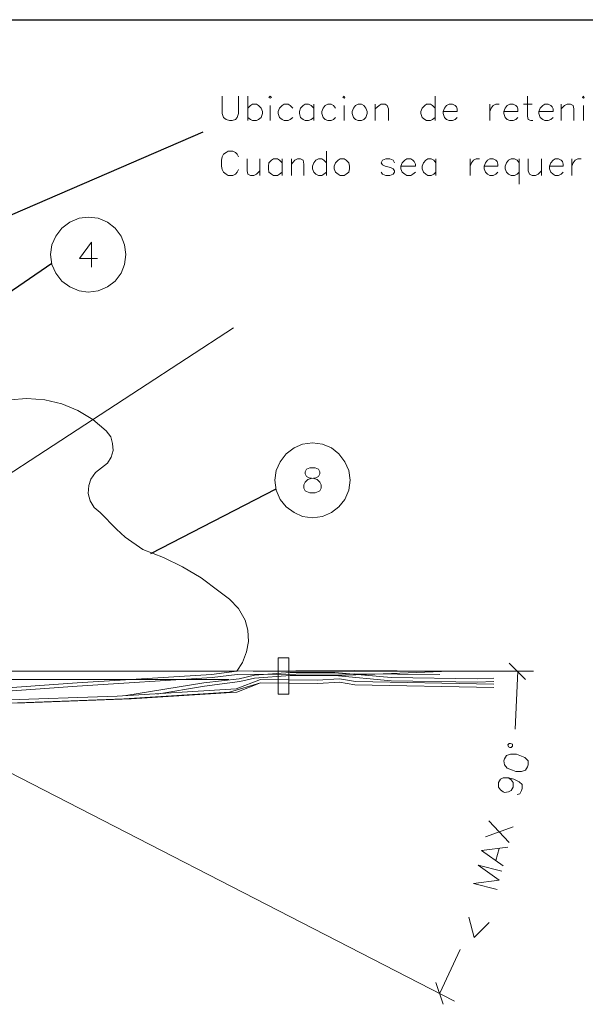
# Paper-space layout 'DGE_BT_001' of a CAD drawing. Header units: millimetres. Extents: x 8 to 202, y 3 to 294.
# Tile 17 of 18: x 97 to 133, y 231 to 294. Entities that reach past the tile are written whole.
import ezdxf

# ---------------------------------------------------------------- set-up
doc = ezdxf.new("R2010")
doc.units = ezdxf.units.MM
doc.layers.add('DGE_CONTORNOS', color=7, linetype='Continuous', lineweight=0)
doc.layers.add('DGE_DATOS', color=7, linetype='Continuous', lineweight=0)

# ---------------------------------------------------------------- blocks, each defined once
blk = doc.blocks.new('DGE_BT_001')
at = {"layer": 'DGE_CONTORNOS', "lineweight": 25}
blk.add_lwpolyline([(7.874, 293.9063), (201.9723, 293.9063)], dxfattribs=at)
at = {"layer": 'DGE_CONTORNOS', "lineweight": 13}
for points in [[(109.6433, 288.9957), (109.6433, 287.895), (109.728, 287.641), (109.8973, 287.514), (110.109, 287.4294), (110.2783, 287.4294), (110.49, 287.514), (110.617, 287.641), (110.7017, 287.895), (110.7017, 288.9957)], [(111.2943, 288.9957), (111.2943, 287.4294)], [(112.649, 288.911), (112.7337, 288.9957), (112.8183, 288.911), (112.7337, 288.8687), (112.649, 288.911)], [(117.3903, 288.911), (117.475, 288.9957), (117.5173, 288.911), (117.475, 288.8687), (117.3903, 288.911)], [(123.317, 288.9957), (123.317, 287.4294)], [(129.2437, 288.9957), (129.2437, 287.7257), (129.286, 287.514), (129.4553, 287.4294), (129.5823, 287.4294)], [(132.7573, 288.911), (132.842, 288.9957), (132.8843, 288.911), (132.842, 288.8687), (132.7573, 288.911)], [(111.2943, 288.2337), (111.4637, 288.403), (111.5907, 288.4877), (111.8447, 288.4877), (111.9717, 288.403), (112.141, 288.2337), (112.2257, 288.022), (112.2257, 287.895), (112.141, 287.641), (111.9717, 287.514), (111.8447, 287.4294), (111.5907, 287.4294), (111.4637, 287.514), (111.2943, 287.641)], [(112.7337, 288.403), (112.7337, 287.4294)], [(114.173, 288.2337), (114.0037, 288.403), (113.8767, 288.4877), (113.6227, 288.4877), (113.4957, 288.403), (113.3263, 288.2337), (113.2417, 288.022), (113.2417, 287.895), (113.3263, 287.641), (113.4957, 287.514), (113.6227, 287.4294), (113.8767, 287.4294), (114.0037, 287.514), (114.173, 287.641)], [(115.5277, 288.2337), (115.3583, 288.403), (115.189, 288.4877), (114.9773, 288.4877), (114.8503, 288.403), (114.681, 288.2337), (114.5963, 288.022), (114.5963, 287.895), (114.681, 287.641), (114.8503, 287.514), (114.9773, 287.4294), (115.189, 287.4294), (115.3583, 287.514), (115.5277, 287.641)], [(115.5277, 288.4877), (115.5277, 287.4294)], [(116.9247, 288.2337), (116.7977, 288.403), (116.6283, 288.4877), (116.4167, 288.4877), (116.2473, 288.403), (116.1203, 288.2337), (116.0357, 288.022), (116.0357, 287.895), (116.1203, 287.641), (116.2473, 287.514), (116.4167, 287.4294), (116.6283, 287.4294), (116.7977, 287.514), (116.9247, 287.641)], [(117.475, 288.403), (117.475, 287.4294)], [(118.364, 288.4877), (118.1947, 288.403), (118.0677, 288.2337), (117.983, 288.022), (117.983, 287.895), (118.0677, 287.641), (118.1947, 287.514), (118.364, 287.4294), (118.5757, 287.4294), (118.745, 287.514), (118.872, 287.641), (118.9567, 287.895), (118.9567, 288.022), (118.872, 288.2337), (118.745, 288.403), (118.5757, 288.4877), (118.364, 288.4877)], [(119.4647, 288.4877), (119.4647, 287.4294)], [(119.4647, 288.1913), (119.7187, 288.403), (119.8457, 288.4877), (120.0997, 288.4877), (120.2267, 288.403), (120.3113, 288.1913), (120.3113, 287.4294)], [(123.317, 288.2337), (123.1477, 288.403), (123.0207, 288.4877), (122.7667, 288.4877), (122.6397, 288.403), (122.4703, 288.2337), (122.3857, 288.022), (122.3857, 287.895), (122.4703, 287.641), (122.6397, 287.514), (122.7667, 287.4294), (123.0207, 287.4294), (123.1477, 287.514), (123.317, 287.641)], [(123.825, 288.022), (124.714, 288.022), (124.714, 288.1913), (124.6717, 288.3184), (124.587, 288.403), (124.4177, 288.4877), (124.206, 288.4877), (124.0367, 288.403), (123.9097, 288.2337), (123.825, 288.022), (123.825, 287.895), (123.9097, 287.641), (124.0367, 287.514), (124.206, 287.4294), (124.4177, 287.4294), (124.587, 287.514), (124.714, 287.641)], [(126.8307, 288.4877), (126.8307, 287.4294)], [(126.8307, 288.022), (126.9153, 288.2337), (127.0423, 288.403), (127.2117, 288.4877), (127.4233, 288.4877)], [(127.7197, 288.022), (128.6087, 288.022), (128.6087, 288.1913), (128.5663, 288.3184), (128.4817, 288.403), (128.3123, 288.4877), (128.1007, 288.4877), (127.9313, 288.403), (127.8043, 288.2337), (127.7197, 288.022), (127.7197, 287.895), (127.8043, 287.641), (127.9313, 287.514), (128.1007, 287.4294), (128.3123, 287.4294), (128.4817, 287.514), (128.6087, 287.641)], [(128.9897, 288.4877), (129.54, 288.4877)], [(129.9633, 288.022), (130.8947, 288.022), (130.8947, 288.1913), (130.81, 288.3184), (130.7253, 288.403), (130.556, 288.4877), (130.3443, 288.4877), (130.2173, 288.403), (130.048, 288.2337), (129.9633, 288.022), (129.9633, 287.895), (130.048, 287.641), (130.2173, 287.514), (130.3443, 287.4294), (130.556, 287.4294), (130.7253, 287.514), (130.8947, 287.641)], [(131.4027, 288.4877), (131.4027, 287.4294)], [(131.4027, 288.1913), (131.6143, 288.403), (131.7837, 288.4877), (131.9953, 288.4877), (132.1647, 288.403), (132.207, 288.1913), (132.207, 287.4294)], [(132.842, 288.403), (132.842, 287.4294)], [(110.7017, 285.101), (110.617, 285.2704), (110.49, 285.3974), (110.3207, 285.482), (110.0243, 285.482), (109.8973, 285.3974), (109.728, 285.2704), (109.6433, 285.101), (109.601, 284.8894), (109.601, 284.5083), (109.6433, 284.2967), (109.728, 284.1274), (109.8973, 284.0003), (110.0243, 283.9157), (110.3207, 283.9157), (110.49, 284.0003), (110.617, 284.1274), (110.7017, 284.2967)], [(111.252, 284.974), (111.252, 284.212), (111.2943, 284.0003), (111.4637, 283.9157), (111.6753, 283.9157), (111.8447, 284.0003), (112.0563, 284.212)], [(112.0563, 284.974), (112.0563, 283.9157)], [(113.4957, 284.72), (113.3263, 284.8894), (113.1993, 284.974), (112.9453, 284.974), (112.8183, 284.8894), (112.649, 284.72), (112.6067, 284.5083), (112.6067, 284.339), (112.649, 284.1274), (112.8183, 284.0003), (112.9453, 283.9157), (113.1993, 283.9157), (113.3263, 284.0003), (113.4957, 284.1274)], [(113.4957, 284.974), (113.4957, 283.9157)], [(114.0883, 284.974), (114.0883, 283.9157)], [(114.0883, 284.6354), (114.3, 284.8894), (114.4693, 284.974), (114.681, 284.974), (114.8503, 284.8894), (114.8927, 284.6354), (114.8927, 283.9157)], [(116.332, 284.72), (116.1627, 284.8894), (116.0357, 284.974), (115.824, 284.974), (115.6547, 284.8894), (115.5277, 284.72), (115.443, 284.5083), (115.443, 284.339), (115.5277, 284.1274), (115.6547, 284.0003), (115.824, 283.9157), (116.0357, 283.9157), (116.1627, 284.0003), (116.332, 284.1274)], [(116.332, 285.482), (116.332, 283.9157)], [(117.221, 284.974), (117.094, 284.8894), (116.9247, 284.72), (116.84, 284.5083), (116.84, 284.339), (116.9247, 284.1274), (117.094, 284.0003), (117.221, 283.9157), (117.475, 283.9157), (117.602, 284.0003), (117.7713, 284.1274), (117.8137, 284.339), (117.8137, 284.5083), (117.7713, 284.72), (117.602, 284.8894), (117.475, 284.974), (117.221, 284.974)], [(120.6923, 284.72), (120.6077, 284.8894), (120.396, 284.974), (120.142, 284.974), (119.9303, 284.8894), (119.8457, 284.72), (119.9303, 284.593), (120.0997, 284.5083), (120.4383, 284.4237), (120.6077, 284.339), (120.6923, 284.212), (120.6923, 284.1274), (120.6077, 284.0003), (120.396, 283.9157), (120.142, 283.9157), (119.9303, 284.0003), (119.8457, 284.1274)], [(121.1157, 284.5083), (122.047, 284.5083), (122.047, 284.6354), (121.9623, 284.8047), (121.8777, 284.8894), (121.7507, 284.974), (121.4967, 284.974), (121.3697, 284.8894), (121.2003, 284.72), (121.1157, 284.5083), (121.1157, 284.339), (121.2003, 284.1274), (121.3697, 284.0003), (121.4967, 283.9157), (121.7507, 283.9157), (121.8777, 284.0003), (122.047, 284.1274)], [(123.3593, 284.72), (123.2323, 284.8894), (123.063, 284.974), (122.8513, 284.974), (122.7243, 284.8894), (122.555, 284.72), (122.4703, 284.5083), (122.4703, 284.339), (122.555, 284.1274), (122.7243, 284.0003), (122.8513, 283.9157), (123.063, 283.9157), (123.2323, 284.0003), (123.3593, 284.1274)], [(123.3593, 284.974), (123.3593, 283.9157)], [(125.5607, 284.974), (125.5607, 283.9157)], [(125.5607, 284.5083), (125.6453, 284.72), (125.7723, 284.8894), (125.9417, 284.974), (126.1533, 284.974)], [(126.4497, 284.5083), (127.3387, 284.5083), (127.3387, 284.6354), (127.2963, 284.8047), (127.2117, 284.8894), (127.0423, 284.974), (126.8307, 284.974), (126.6613, 284.8894), (126.5343, 284.72), (126.4497, 284.5083), (126.4497, 284.339), (126.5343, 284.1274), (126.6613, 284.0003), (126.8307, 283.9157), (127.0423, 283.9157), (127.2117, 284.0003), (127.3387, 284.1274)], [(128.6933, 284.72), (128.5663, 284.8894), (128.397, 284.974), (128.1853, 284.974), (128.016, 284.8894), (127.889, 284.72), (127.8043, 284.5083), (127.8043, 284.339), (127.889, 284.1274), (128.016, 284.0003), (128.1853, 283.9157), (128.397, 283.9157), (128.5663, 284.0003), (128.6933, 284.1274)], [(128.6933, 284.974), (128.6933, 283.3653)], [(129.286, 284.974), (129.286, 284.212), (129.3707, 284.0003), (129.54, 283.9157), (129.7517, 283.9157), (129.921, 284.0003), (130.1327, 284.212)], [(130.1327, 284.974), (130.1327, 283.9157)], [(130.6407, 284.5083), (131.5297, 284.5083), (131.5297, 284.6354), (131.4873, 284.8047), (131.4027, 284.8894), (131.2333, 284.974), (131.0217, 284.974), (130.8947, 284.8894), (130.7253, 284.72), (130.6407, 284.5083), (130.6407, 284.339), (130.7253, 284.1274), (130.8947, 284.0003), (131.0217, 283.9157), (131.2333, 283.9157), (131.4027, 284.0003), (131.5297, 284.1274)], [(132.08, 284.974), (132.08, 283.9157)], [(132.08, 284.5083), (132.1647, 284.72), (132.2917, 284.8894), (132.461, 284.974), (132.6727, 284.974)], [(101.2613, 279.64), (100.4993, 278.5817), (101.6423, 278.5817)], [(101.2613, 279.64), (101.2613, 278.0313)], [(115.2737, 265.162), (115.062, 265.0774), (114.9773, 264.908), (114.9773, 264.781), (115.062, 264.6117), (115.2313, 264.527), (115.5277, 264.4847), (115.7393, 264.4), (115.9087, 264.2307), (115.9933, 264.0614), (115.9933, 263.8497), (115.9087, 263.6804), (115.824, 263.638), (115.6123, 263.5534), (115.2737, 263.5534), (115.062, 263.638), (114.9773, 263.6804), (114.8927, 263.8497), (114.8927, 264.0614), (114.9773, 264.2307), (115.1467, 264.4), (115.3583, 264.4847), (115.6547, 264.527), (115.824, 264.6117), (115.9087, 264.781), (115.9087, 264.908), (115.824, 265.0774), (115.6123, 265.162), (115.2737, 265.162)]]:
    blk.add_lwpolyline(points, dxfattribs=at)
at = {"layer": 'DGE_CONTORNOS', "lineweight": 30}
for points in [[(83.82, 276.084), (108.4157, 286.7097)], [(88.3073, 271.1733), (98.7213, 278.2854)], [(105.0713, 259.6587), (113.1147, 263.8073)]]:
    blk.add_lwpolyline(points, dxfattribs=at)
at = {"layer": 'DGE_CONTORNOS', "lineweight": 5}
for points in [[(103.4627, 278.8357), (103.378, 279.4707), (103.1663, 280.021), (102.7853, 280.529), (102.2773, 280.91), (101.6847, 281.164), (101.0497, 281.2487), (100.457, 281.164), (99.8643, 280.91), (99.3563, 280.529), (98.9753, 280.021), (98.7213, 279.4707), (98.6367, 278.8357), (98.7213, 278.2007), (98.9753, 277.6503), (99.3563, 277.1424), (99.8643, 276.7614), (100.457, 276.5073), (101.0497, 276.4227), (101.6847, 276.5073), (102.2773, 276.7614), (102.7853, 277.1424), (103.1663, 277.6503), (103.378, 278.2007), (103.4627, 278.8357)], [(92.2443, 262.3257), (110.363, 274.1367)], [(99.3563, 269.2684), (98.2557, 269.5224), (97.1127, 269.607), (96.012, 269.5224), (94.9113, 269.2684)], [(102.1927, 267.5327), (101.346, 268.2524), (100.3723, 268.845), (99.3563, 269.2684)], [(101.8963, 265.162), (102.2773, 265.4583), (102.5313, 265.8394), (102.6583, 266.2627), (102.616, 266.7284), (102.489, 267.1517), (102.1927, 267.5327)], [(117.856, 264.3577), (117.7713, 264.9927), (117.5173, 265.543), (117.1363, 266.051), (116.6707, 266.432), (116.078, 266.686), (115.443, 266.7707), (114.808, 266.686), (114.2577, 266.432), (113.7497, 266.051), (113.3687, 265.543), (113.1147, 264.9927), (113.03, 264.3577), (113.1147, 263.7227), (113.3687, 263.13), (113.7497, 262.6644), (114.2577, 262.2833), (114.808, 262.0294), (115.443, 261.9447), (116.078, 262.0294), (116.6707, 262.2833), (117.1363, 262.6644), (117.5173, 263.13), (117.7713, 263.7227), (117.856, 264.3577)], [(101.8963, 265.162), (101.5153, 264.8657), (101.219, 264.4424), (101.092, 264.019), (101.0497, 263.511), (101.1767, 263.0454), (101.4307, 262.622), (101.8117, 262.2833), (102.87, 261.225), (103.4203, 260.717), (104.5633, 259.9127)], [(109.4317, 257.2457), (108.2887, 258.0924), (107.1033, 258.812), (105.8757, 259.4047), (104.5633, 259.9127)], [(111.125, 255.383), (110.7017, 256.145), (110.109, 256.7377), (109.4317, 257.2457)], [(110.5747, 252.1233), (110.9557, 252.6737), (111.2097, 253.351), (111.3367, 254.0284), (111.2943, 254.748), (111.125, 255.383)], [(113.2417, 252.97), (113.919, 252.97), (113.919, 250.6417), (113.2417, 250.6417), (113.2417, 252.97)], [(56.134, 252.1233), (110.5747, 252.1233)], [(83.3543, 250.049), (88.9847, 250.557), (100.33, 251.3614), (108.966, 251.9117), (110.5747, 252.1233), (118.1523, 252.1657), (123.6133, 252.1233)], [(103.4627, 250.557), (108.458, 251.3614), (110.744, 251.6153), (111.7177, 251.8694), (114.0037, 252.0387), (116.8823, 252.0387), (120.4807, 251.7), (126.0263, 251.6153), (127.0847, 251.6577)], [(111.633, 252.1233), (129.6247, 252.1233)], [(127.0847, 252.1233), (124.2483, 252.1233), (118.9143, 251.9117), (116.8823, 251.827)], [(129.1167, 251.573), (128.0583, 252.6313)], [(128.4393, 248.398), (128.6087, 252.1233)], [(55.626, 251.573), (110.0667, 251.573)], [(83.3543, 250.049), (90.17, 250.0067), (96.9857, 250.0913), (103.8013, 250.3454), (110.5747, 250.7687), (112.0987, 251.3614), (115.7817, 251.319), (117.1787, 251.4037), (118.1523, 251.2344), (127.0847, 251.065)], [(85.5133, 250.0067), (89.027, 250.3454), (100.33, 251.1497), (109.0083, 251.7), (110.617, 251.9117), (118.1523, 251.954), (123.6133, 251.9117)], [(87.7147, 250.2184), (95.3347, 250.2607), (102.9123, 250.5147), (110.5323, 250.9804), (112.0987, 251.573), (115.7393, 251.5307), (117.1787, 251.6153), (118.1947, 251.446), (127.0847, 251.2767)], [(105.4523, 250.6417), (108.5003, 251.1497), (110.7863, 251.446), (111.7177, 251.6577), (114.0037, 251.827), (116.8823, 251.827), (120.4807, 251.4884), (126.0263, 251.4037), (127.0847, 251.446)], [(82.8887, 250.049), (89.7043, 250.0067), (96.52, 250.0913), (103.3357, 250.3454), (110.109, 250.7687)], [(112.0987, 251.3614), (110.109, 250.7687)], [(90.678, 248.3557), (124.5447, 230.9567)], [(128.143, 247.4667), (128.0583, 247.4667), (127.9737, 247.382), (128.016, 247.255), (128.1007, 247.2127), (128.1853, 247.2127), (128.27, 247.2974), (128.27, 247.4243), (128.143, 247.4667)], [(127.7197, 246.366), (127.762, 246.112), (127.9313, 245.9004), (128.27, 245.7733), (128.4817, 245.6887), (128.8627, 245.6887), (129.1167, 245.7733), (129.2437, 245.985), (129.286, 246.112), (129.286, 246.366), (129.0743, 246.5777), (128.7357, 246.7047), (128.524, 246.7894), (128.143, 246.7894), (127.889, 246.7047), (127.762, 246.493), (127.7197, 246.366)], [(128.016, 245.2653), (128.1853, 245.1384), (128.3123, 244.969), (128.3123, 244.6727), (128.1853, 244.461), (128.016, 244.3764), (127.762, 244.334), (127.6773, 244.3764), (127.508, 244.5034), (127.381, 244.6727), (127.381, 244.969), (127.508, 245.1807), (127.6773, 245.2653), (128.016, 245.2653), (128.3547, 245.1807), (128.6933, 245.0114), (128.905, 244.842), (128.905, 244.588), (128.8627, 244.461), (128.7357, 244.2493), (128.5663, 244.207)], [(126.5343, 241.4977), (128.3123, 242.1327)], [(126.746, 242.5137), (128.0583, 241.1167)], [(127.6773, 239.635), (126.2803, 240.6087), (127.9737, 240.8204)], [(127.2117, 239.9737), (127.4233, 240.7357)], [(127.2963, 238.111), (125.7723, 238.492), (127.4233, 238.7037), (126.0687, 239.6774), (127.5927, 239.2964)], [(125.476, 236.333), (125.8147, 235.0207), (126.7883, 235.9944)], [(123.6133, 231.4647), (124.9257, 234.2587)], [(123.3593, 232.142), (123.825, 230.745)]]:
    blk.add_lwpolyline(points, dxfattribs=at)
at = {"layer": 'DGE_DATOS', "flags": 1}
for tag, p in [('NORMA', (12, -5)), ('LAMINA', (12, -8)), ('PAGINA_PDF', (12, -11))]:
    blk.add_attdef(tag, p, '', height=1.5, dxfattribs=at)

psp = doc.layouts.new('DGE_BT_001')

# ---------------------------------------------------------------- block references
psp.add_blockref('DGE_BT_001', (0, 0))

doc.saveas('drawing.dxf')
